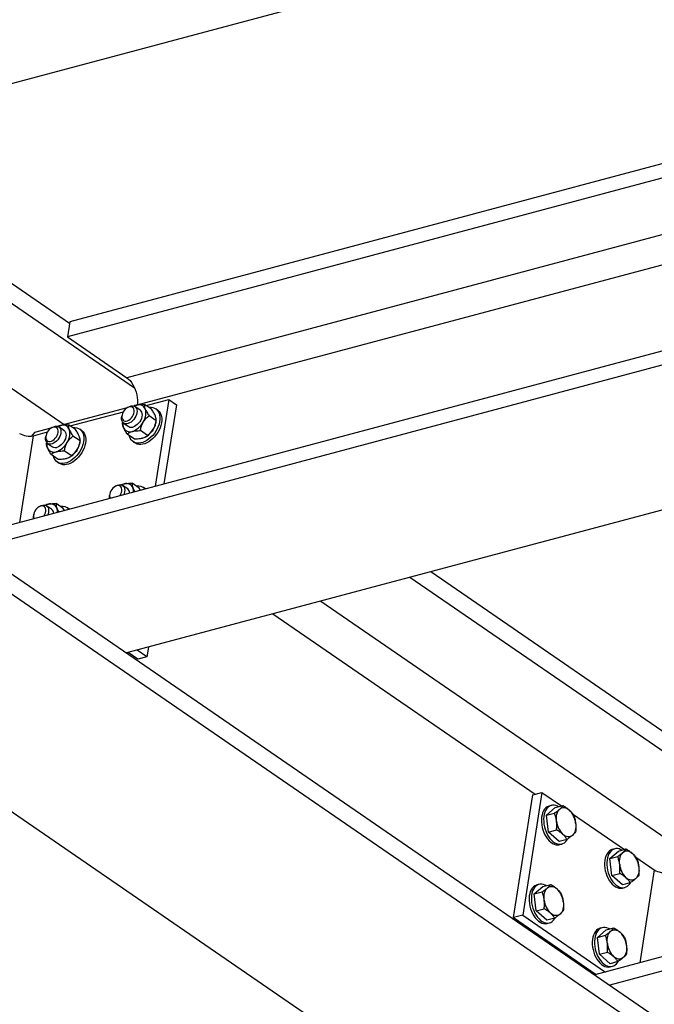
# Model space of a CAD drawing. Header units: millimetres. Extents: x 0 to 841, y 0 to 594.
# Tile 66 of 95: x 680 to 705, y 228 to 268. Entities that reach past the tile are written whole.
import ezdxf

# ---------------------------------------------------------------- set-up
doc = ezdxf.new("R2010")
doc.units = ezdxf.units.MM
doc.layers.add('TRAIT-FORT', color=4, linetype='Continuous', lineweight=25)

msp = doc.modelspace()

# ---------------------------------------------------------------- linework, layer by layer
at = {"layer": 'TRAIT-FORT', "color": 4, "linetype": 'Continuous', "lineweight": 25}
for p, q in [((736.218, 280.225), (658.72, 259.541)), ((746.875, 272.901), (681.635, 255.488)), ((747.474, 272.489), (681.541, 254.892)), ((749.854, 270.854), (683.921, 253.256)), ((751.125, 269.98), (684.417, 252.175)), ((754.733, 267.5), (677.235, 246.816)), ((755.332, 267.089), (677.834, 246.405)), ((648.839, 266.333), (729.321, 211.017)), ((648.726, 265.614), (729.209, 210.298)), ((670.917, 262.796), (681.626, 255.436)), ((761.407, 262.913), (683.91, 242.229)), ((670.082, 262.574), (684.238, 252.844)), ((666.508, 261.62), (681.415, 251.374)), ((642.578, 261.114), (720.065, 207.857)), ((681.635, 255.488), (681.541, 254.892)), ((681.541, 254.892), (683.921, 253.256)), ((684.218, 252.122), (684.207, 252.119)), ((684.453, 251.959), (684.25, 252.098)), ((684.919, 251.988), (684.631, 252.186)), ((684.701, 252.137), (685.606, 252.379)), ((685.606, 252.379), (685.063, 248.906)), ((685.91, 252.17), (685.414, 248.999)), ((685.606, 252.379), (685.91, 252.17)), ((683.933, 252.046), (681.369, 251.362)), ((681.653, 251.324), (683.787, 251.894)), ((683.732, 251.754), (683.722, 251.708)), ((683.972, 252.071), (683.932, 252.045)), ((685.1, 251.532), (684.813, 251.73)), ((685.16, 251.958), (685.084, 252.01)), ((681.17, 251.309), (681.159, 251.306)), ((681.405, 251.145), (681.202, 251.285)), ((681.871, 251.174), (681.583, 251.372)), ((683.764, 251.479), (683.757, 251.448)), ((683.797, 251.439), (683.999, 251.3)), ((685.083, 251.442), (685.091, 251.485)), ((679.638, 247.458), (680.181, 250.931)), ((680.223, 251.056), (680.108, 250.917)), ((680.181, 250.931), (680.74, 251.08)), ((680.885, 251.233), (680.223, 251.056)), ((680.684, 250.941), (680.674, 250.894)), ((680.924, 251.258), (680.884, 251.232)), ((682.052, 250.719), (681.765, 250.916)), ((682.112, 251.144), (682.036, 251.197)), ((684.226, 250.794), (683.938, 250.992)), ((684.754, 250.935), (684.466, 251.133)), ((684.689, 250.884), (684.708, 250.896)), ((680.716, 250.665), (680.709, 250.634)), ((680.749, 250.625), (680.951, 250.486)), ((682.035, 250.629), (682.043, 250.671)), ((684.178, 250.691), (684.254, 250.639)), ((681.178, 249.981), (680.89, 250.179)), ((681.706, 250.122), (681.418, 250.319)), ((681.13, 249.878), (681.206, 249.826)), ((681.641, 250.071), (681.66, 250.083)), ((780.175, 250.014), (702.677, 229.33)), ((780.774, 249.602), (703.276, 228.918)), ((683.959, 248.801), (683.756, 248.94)), ((684.425, 248.83), (684.137, 249.028)), ((683.238, 248.597), (683.228, 248.55)), ((683.479, 248.913), (683.438, 248.888)), ((684.475, 248.749), (684.425, 248.83)), ((684.666, 248.8), (684.59, 248.852)), ((680.911, 247.987), (680.708, 248.127)), ((681.377, 248.017), (681.089, 248.214)), ((680.19, 247.783), (680.181, 247.736)), ((680.431, 248.1), (680.39, 248.074)), ((681.427, 247.935), (681.377, 248.017)), ((681.618, 247.987), (681.542, 248.039)), ((696.106, 245.484), (707.069, 237.949)), ((695.271, 245.261), (709.68, 235.358)), ((691.698, 244.307), (706.767, 233.95)), ((689.775, 243.794), (700.295, 236.564)), ((684.362, 241.977), (683.972, 242.245)), ((684.728, 242.075), (684.338, 242.343)), ((684.789, 242.463), (684.728, 242.075)), ((684.728, 242.075), (684.362, 241.977)), ((699.425, 231.625), (700.193, 236.537)), ((700.559, 236.634), (699.791, 231.722)), ((700.193, 236.537), (700.559, 236.634)), ((700.559, 236.634), (701.343, 236.096)), ((700.75, 235.729), (701.092, 236.029)), ((700.942, 236.118), (700.85, 236.094)), ((701.092, 236.029), (701.408, 236.113)), ((700.75, 235.729), (701.066, 235.813)), ((700.83, 235.052), (700.75, 235.729)), ((701.792, 235.787), (703.874, 234.356)), ((700.83, 235.052), (701.146, 235.137)), ((701.253, 234.675), (700.83, 235.052)), ((701.569, 234.759), (701.253, 234.675)), ((701.263, 234.548), (701.354, 234.572)), ((703.473, 234.378), (703.382, 234.354)), ((703.623, 234.289), (703.939, 234.373)), ((703.281, 233.989), (703.623, 234.289)), ((703.281, 233.989), (703.597, 234.073)), ((703.362, 233.312), (703.281, 233.989)), ((704.324, 234.047), (705.065, 233.537)), ((705.065, 233.537), (704.482, 229.812)), ((703.362, 233.312), (703.678, 233.397)), ((703.784, 232.935), (703.362, 233.312)), ((700.256, 232.571), (700.598, 232.871)), ((700.448, 232.96), (700.356, 232.936)), ((700.598, 232.871), (700.914, 232.955)), ((704.1, 233.019), (703.784, 232.935)), ((703.794, 232.808), (703.886, 232.832)), ((700.256, 232.571), (700.572, 232.656)), ((700.336, 231.895), (700.256, 232.571)), ((700.336, 231.895), (700.652, 231.979)), ((699.791, 231.722), (699.425, 231.625)), ((699.425, 231.625), (702.739, 229.346)), ((699.791, 231.722), (703.105, 229.444)), ((700.759, 231.517), (700.336, 231.895)), ((701.075, 231.601), (700.759, 231.517)), ((700.769, 231.39), (700.86, 231.414)), ((702.979, 231.22), (702.888, 231.196)), ((703.129, 231.131), (703.445, 231.215)), ((702.787, 230.831), (703.129, 231.131)), ((702.787, 230.831), (703.103, 230.916)), ((702.868, 230.155), (702.787, 230.831)), ((702.868, 230.155), (703.184, 230.239)), ((703.29, 229.777), (702.868, 230.155)), ((703.606, 229.861), (703.29, 229.777)), ((703.3, 229.65), (703.392, 229.675))]:
    msp.add_line(p, q, dxfattribs=at)
at = {"layer": 'TRAIT-FORT', "color": 4, "linetype": 'Continuous', "lineweight": 25, "flags": 128}
for points in [[(683.921, 253.256), (683.99, 253.202), (684.055, 253.137), (684.116, 253.06), (684.171, 252.975), (684.221, 252.882), (684.263, 252.782), (684.298, 252.678), (684.324, 252.571), (684.341, 252.464), (684.349, 252.357), (684.348, 252.253), (684.337, 252.154)], [(684.181, 251.756), (684.205, 251.818), (684.218, 251.879), (684.22, 251.937), (684.21, 251.989), (684.189, 252.032), (684.158, 252.064), (684.118, 252.084), (684.071, 252.091), (684.02, 252.085), (683.967, 252.065), (683.914, 252.033), (683.863, 251.99), (683.818, 251.939), (683.78, 251.881), (683.751, 251.82), (683.733, 251.757), (683.725, 251.697), (683.729, 251.642), (683.745, 251.595), (683.771, 251.557), (683.807, 251.53), (683.85, 251.517), (683.9, 251.517), (683.952, 251.53), (684.006, 251.556), (684.058, 251.593), (684.106, 251.641), (684.148, 251.696), (684.181, 251.756)], [(683.972, 252.071), (683.979, 252.076), (684.038, 252.106), (684.096, 252.123), (684.152, 252.128), (684.203, 252.12), (684.248, 252.1), (684.284, 252.067), (684.311, 252.023), (684.328, 251.971), (684.333, 251.911), (684.328, 251.845), (684.311, 251.777), (684.284, 251.709)], [(684.308, 252.155), (684.248, 252.135), (684.211, 252.118)], [(684.284, 251.709), (684.248, 251.643), (684.203, 251.581), (684.152, 251.526), (684.096, 251.48), (684.038, 251.445), (683.979, 251.421), (683.922, 251.409), (683.869, 251.411), (683.821, 251.425), (683.78, 251.452), (683.748, 251.49), (683.726, 251.539), (683.715, 251.595), (683.715, 251.658), (683.722, 251.708)], [(684.805, 252.066), (684.818, 252.068), (684.895, 252.071), (684.968, 252.061), (685.034, 252.038), (685.093, 252.004), (685.144, 251.957), (685.186, 251.9), (685.217, 251.833), (685.239, 251.758), (685.249, 251.675), (685.249, 251.586), (685.237, 251.493), (685.215, 251.398), (685.182, 251.302), (685.139, 251.206), (685.088, 251.114), (685.028, 251.025), (684.961, 250.942), (684.888, 250.867), (684.811, 250.8), (684.73, 250.743), (684.648, 250.697), (684.565, 250.662), (684.484, 250.64), (684.405, 250.631), (684.33, 250.634), (684.26, 250.65), (684.198, 250.679), (684.143, 250.72), (684.096, 250.771), (684.059, 250.834), (684.033, 250.905), (684.026, 250.932)], [(684.453, 251.959), (684.458, 251.955), (684.492, 251.92), (684.517, 251.875), (684.532, 251.821), (684.535, 251.76), (684.528, 251.694), (684.509, 251.625), (684.48, 251.557), (684.442, 251.492), (684.397, 251.431), (684.345, 251.378), (684.288, 251.334), (684.23, 251.3), (684.171, 251.278)], [(685.16, 251.958), (685.169, 251.952), (685.22, 251.905), (685.262, 251.848), (685.293, 251.781), (685.315, 251.705), (685.325, 251.623), (685.325, 251.534), (685.313, 251.441), (685.291, 251.346), (685.258, 251.249), (685.215, 251.154), (685.164, 251.061), (685.104, 250.973), (685.037, 250.89), (684.964, 250.815), (684.887, 250.748), (684.806, 250.691), (684.724, 250.645), (684.641, 250.61), (684.56, 250.588), (684.481, 250.579), (684.406, 250.582), (684.336, 250.598), (684.274, 250.627), (684.254, 250.639)], [(684.581, 251.472), (684.617, 251.54), (684.646, 251.611), (684.669, 251.681), (684.683, 251.751), (684.69, 251.819), (684.689, 251.883), (684.68, 251.943), (684.663, 251.998)], [(680.924, 251.258), (680.931, 251.262), (680.99, 251.292), (681.048, 251.31), (681.104, 251.315), (681.155, 251.307), (681.2, 251.286), (681.236, 251.253), (681.263, 251.21), (681.28, 251.157), (681.285, 251.097), (681.28, 251.032), (681.263, 250.964), (681.236, 250.896)], [(681.236, 250.896), (681.2, 250.829), (681.155, 250.768), (681.104, 250.713), (681.048, 250.667), (680.99, 250.631), (680.931, 250.607), (680.874, 250.596), (680.821, 250.597), (680.773, 250.612), (680.732, 250.639), (680.7, 250.677), (680.678, 250.725), (680.667, 250.782), (680.667, 250.845), (680.674, 250.894)], [(681.133, 250.942), (681.157, 251.004), (681.17, 251.066), (681.172, 251.124), (681.162, 251.176), (681.141, 251.219), (681.11, 251.251), (681.07, 251.271), (681.023, 251.278), (680.972, 251.271), (680.919, 251.251), (680.866, 251.22), (680.815, 251.177), (680.77, 251.125), (680.732, 251.068), (680.703, 251.006), (680.685, 250.944), (680.677, 250.884), (680.681, 250.829), (680.697, 250.781), (680.723, 250.743), (680.759, 250.717), (680.802, 250.703), (680.852, 250.703), (680.904, 250.716), (680.958, 250.742), (681.01, 250.78), (681.058, 250.827), (681.1, 250.882), (681.133, 250.942)], [(681.757, 251.252), (681.77, 251.254), (681.847, 251.257), (681.92, 251.247), (681.986, 251.225), (682.045, 251.19), (682.096, 251.144), (682.138, 251.087), (682.169, 251.02), (682.191, 250.944), (682.201, 250.861), (682.201, 250.773), (682.189, 250.68), (682.167, 250.584), (682.134, 250.488), (682.091, 250.393), (682.04, 250.3), (681.98, 250.211), (681.913, 250.129), (681.84, 250.053), (681.763, 249.987), (681.682, 249.93), (681.6, 249.883), (681.517, 249.849), (681.436, 249.827), (681.357, 249.817), (681.282, 249.821), (681.212, 249.837), (681.15, 249.865), (681.095, 249.906), (681.048, 249.958), (681.011, 250.02), (680.985, 250.092), (680.978, 250.118)], [(681.405, 251.145), (681.41, 251.142), (681.444, 251.107), (681.469, 251.062), (681.484, 251.007), (681.488, 250.946), (681.48, 250.88), (681.461, 250.812), (681.432, 250.744), (681.394, 250.678), (681.349, 250.618), (681.297, 250.564), (681.24, 250.52), (681.182, 250.487), (681.123, 250.465)], [(682.112, 251.144), (682.121, 251.138), (682.172, 251.092), (682.214, 251.034), (682.245, 250.968), (682.267, 250.892), (682.277, 250.809), (682.277, 250.72), (682.265, 250.628), (682.243, 250.532), (682.21, 250.436), (682.167, 250.341), (682.116, 250.248), (682.056, 250.159), (681.989, 250.077), (681.916, 250.001), (681.839, 249.934), (681.758, 249.877), (681.676, 249.831), (681.593, 249.797), (681.512, 249.775), (681.433, 249.765), (681.358, 249.768), (681.288, 249.785), (681.226, 249.813), (681.206, 249.826)], [(681.533, 250.658), (681.569, 250.727), (681.598, 250.797), (681.621, 250.868), (681.635, 250.938), (681.642, 251.005), (681.641, 251.07), (681.632, 251.13), (681.615, 251.184)], [(683.687, 248.598), (683.711, 248.66), (683.724, 248.722), (683.726, 248.78), (683.716, 248.831), (683.695, 248.874), (683.664, 248.907), (683.624, 248.927), (683.577, 248.933), (683.526, 248.927), (683.473, 248.907), (683.42, 248.875), (683.369, 248.832), (683.324, 248.781), (683.286, 248.723), (683.257, 248.662), (683.239, 248.6), (683.231, 248.539), (683.236, 248.484), (683.251, 248.437), (683.258, 248.424)], [(683.479, 248.913), (683.486, 248.918), (683.544, 248.948), (683.603, 248.966), (683.658, 248.971), (683.709, 248.963), (683.754, 248.942), (683.79, 248.909), (683.817, 248.866), (683.834, 248.813), (683.839, 248.753), (683.834, 248.688), (683.817, 248.62), (683.798, 248.568)], [(683.814, 248.998), (683.754, 248.977), (683.717, 248.96)], [(683.647, 248.528), (683.654, 248.538), (683.687, 248.598)], [(680.431, 248.1), (680.438, 248.104), (680.496, 248.134), (680.555, 248.152), (680.61, 248.157), (680.661, 248.149), (680.706, 248.128), (680.742, 248.096), (680.769, 248.052), (680.786, 247.999), (680.791, 247.939), (680.786, 247.874), (680.769, 247.806), (680.75, 247.754)], [(680.639, 247.784), (680.663, 247.847), (680.676, 247.908), (680.678, 247.966), (680.668, 248.018), (680.647, 248.061), (680.616, 248.093), (680.576, 248.113), (680.529, 248.12), (680.478, 248.113), (680.425, 248.094), (680.372, 248.062), (680.321, 248.019), (680.276, 247.968), (680.238, 247.91), (680.209, 247.848), (680.191, 247.786), (680.183, 247.726), (680.188, 247.671), (680.203, 247.623), (680.21, 247.61)], [(680.599, 247.714), (680.606, 247.724), (680.639, 247.784)], [(700.85, 236.094), (700.831, 236.088), (700.77, 236.06), (700.715, 236.019), (700.666, 235.965), (700.625, 235.9), (700.59, 235.824), (700.564, 235.74), (700.547, 235.648), (700.539, 235.55), (700.54, 235.448), (700.551, 235.344), (700.57, 235.24), (700.598, 235.136), (700.634, 235.037), (700.678, 234.942), (700.729, 234.854), (700.785, 234.774), (700.846, 234.704), (700.911, 234.645), (700.979, 234.599), (701.048, 234.565), (701.117, 234.544), (701.185, 234.538), (701.251, 234.545), (701.263, 234.548)], [(701.229, 236.065), (701.191, 236.086), (701.122, 236.113), (701.053, 236.127), (700.986, 236.127), (700.922, 236.112), (700.862, 236.084), (700.807, 236.043), (700.758, 235.989), (700.716, 235.924), (700.682, 235.849), (700.656, 235.764), (700.639, 235.672), (700.63, 235.575), (700.632, 235.473), (700.642, 235.369), (700.661, 235.264), (700.689, 235.161), (700.726, 235.061), (700.769, 234.966), (700.82, 234.878), (700.876, 234.799), (700.938, 234.729), (701.003, 234.67), (701.07, 234.623), (701.139, 234.589), (701.208, 234.569), (701.276, 234.562), (701.342, 234.569), (701.404, 234.591), (701.462, 234.625), (701.514, 234.673), (701.56, 234.732), (701.58, 234.766)], [(701.147, 235.486), (701.141, 235.562), (701.142, 235.636), (701.149, 235.707), (701.163, 235.774), (701.183, 235.835), (701.209, 235.889), (701.241, 235.936), (701.277, 235.974)], [(701.277, 235.974), (701.318, 236.003), (701.363, 236.023), (701.41, 236.033), (701.459, 236.033), (701.51, 236.023), (701.56, 236.003), (701.611, 235.974), (701.66, 235.935)], [(701.911, 235.408), (701.917, 235.332), (701.916, 235.258), (701.909, 235.187), (701.895, 235.12), (701.875, 235.059), (701.848, 235.005), (701.817, 234.958), (701.78, 234.92)], [(701.78, 234.92), (701.74, 234.89), (701.695, 234.871), (701.648, 234.861), (701.599, 234.861), (701.548, 234.871), (701.497, 234.891), (701.447, 234.92), (701.398, 234.959)], [(703.382, 234.354), (703.362, 234.348), (703.302, 234.32), (703.247, 234.279), (703.198, 234.225), (703.156, 234.16), (703.122, 234.084), (703.096, 234), (703.079, 233.908), (703.071, 233.81), (703.072, 233.708), (703.082, 233.604), (703.101, 233.5), (703.13, 233.397), (703.166, 233.297), (703.21, 233.202), (703.26, 233.114), (703.317, 233.034), (703.378, 232.964), (703.443, 232.905), (703.51, 232.859), (703.579, 232.825), (703.648, 232.804), (703.716, 232.798), (703.782, 232.805), (703.794, 232.808)], [(703.761, 234.325), (703.723, 234.346), (703.654, 234.373), (703.585, 234.387), (703.518, 234.387), (703.454, 234.372), (703.393, 234.344), (703.338, 234.303), (703.289, 234.249), (703.248, 234.184), (703.213, 234.109), (703.187, 234.024), (703.17, 233.932), (703.162, 233.835), (703.163, 233.733), (703.174, 233.629), (703.193, 233.524), (703.221, 233.421), (703.257, 233.321), (703.301, 233.226), (703.352, 233.138), (703.408, 233.059), (703.469, 232.989), (703.534, 232.93), (703.602, 232.883), (703.671, 232.849), (703.74, 232.829), (703.808, 232.822), (703.874, 232.829), (703.936, 232.851), (703.994, 232.885), (704.046, 232.933), (704.091, 232.992), (704.111, 233.026)], [(703.678, 233.746), (703.672, 233.822), (703.673, 233.896), (703.681, 233.967), (703.695, 234.034), (703.715, 234.095), (703.741, 234.149), (703.772, 234.196), (703.809, 234.234)], [(703.809, 234.234), (703.85, 234.263), (703.894, 234.283), (703.941, 234.293), (703.991, 234.293), (704.041, 234.283), (704.092, 234.263), (704.142, 234.234), (704.191, 234.195)], [(704.443, 233.668), (704.449, 233.592), (704.448, 233.518), (704.44, 233.447), (704.426, 233.38), (704.406, 233.319), (704.38, 233.265), (704.348, 233.218), (704.312, 233.18)], [(704.312, 233.18), (704.271, 233.15), (704.227, 233.131), (704.179, 233.121), (704.13, 233.121), (704.08, 233.131), (704.029, 233.151), (703.979, 233.18), (703.93, 233.219)], [(700.356, 232.936), (700.337, 232.93), (700.277, 232.902), (700.222, 232.861), (700.173, 232.807), (700.131, 232.742), (700.096, 232.667), (700.07, 232.582), (700.053, 232.49), (700.045, 232.392), (700.046, 232.29), (700.057, 232.186), (700.076, 232.082), (700.104, 231.979), (700.14, 231.879), (700.184, 231.784), (700.235, 231.696), (700.291, 231.616), (700.352, 231.547), (700.417, 231.488), (700.485, 231.441), (700.554, 231.407), (700.623, 231.386), (700.691, 231.38), (700.757, 231.387), (700.769, 231.39)], [(700.735, 232.907), (700.697, 232.928), (700.628, 232.956), (700.559, 232.969), (700.492, 232.969), (700.428, 232.954), (700.368, 232.926), (700.313, 232.885), (700.264, 232.832), (700.222, 232.766), (700.188, 232.691), (700.162, 232.606), (700.145, 232.515), (700.137, 232.417), (700.138, 232.315), (700.148, 232.211), (700.168, 232.106), (700.196, 232.003), (700.232, 231.903), (700.276, 231.808), (700.326, 231.721), (700.383, 231.641), (700.444, 231.571), (700.509, 231.512), (700.576, 231.465), (700.645, 231.431), (700.714, 231.411), (700.782, 231.404), (700.848, 231.412), (700.911, 231.433), (700.968, 231.467), (701.02, 231.515), (701.066, 231.574), (701.086, 231.608)], [(700.653, 232.328), (700.647, 232.404), (700.648, 232.479), (700.655, 232.549), (700.669, 232.616), (700.689, 232.677), (700.715, 232.731), (700.747, 232.778), (700.784, 232.816)], [(700.784, 232.816), (700.824, 232.846), (700.869, 232.865), (700.916, 232.875), (700.965, 232.875), (701.016, 232.865), (701.067, 232.845), (701.117, 232.816), (701.166, 232.777)], [(701.417, 232.25), (701.423, 232.174), (701.422, 232.1), (701.415, 232.029), (701.401, 231.962), (701.381, 231.901), (701.355, 231.847), (701.323, 231.8), (701.287, 231.762)], [(701.287, 231.762), (701.246, 231.733), (701.201, 231.713), (701.154, 231.703), (701.105, 231.703), (701.054, 231.713), (701.003, 231.733), (700.953, 231.762), (700.904, 231.801)], [(702.888, 231.196), (702.868, 231.19), (702.808, 231.162), (702.753, 231.121), (702.704, 231.067), (702.662, 231.002), (702.628, 230.927), (702.602, 230.842), (702.585, 230.75), (702.577, 230.652), (702.578, 230.551), (702.588, 230.446), (702.608, 230.342), (702.636, 230.239), (702.672, 230.139), (702.716, 230.044), (702.766, 229.956), (702.823, 229.876), (702.884, 229.807), (702.949, 229.748), (703.016, 229.701), (703.085, 229.667), (703.155, 229.646), (703.223, 229.64), (703.288, 229.647), (703.3, 229.65)], [(703.267, 231.168), (703.229, 231.188), (703.16, 231.216), (703.091, 231.229), (703.024, 231.229), (702.96, 231.214), (702.9, 231.186), (702.845, 231.145), (702.796, 231.092), (702.754, 231.026), (702.719, 230.951), (702.693, 230.867), (702.676, 230.775), (702.668, 230.677), (702.669, 230.575), (702.68, 230.471), (702.699, 230.366), (702.727, 230.263), (702.763, 230.163), (702.807, 230.069), (702.858, 229.981), (702.914, 229.901), (702.975, 229.831), (703.04, 229.772), (703.108, 229.725), (703.177, 229.691), (703.246, 229.671), (703.314, 229.664), (703.38, 229.672), (703.442, 229.693), (703.5, 229.727), (703.552, 229.775), (703.597, 229.835), (703.617, 229.868)], [(703.184, 230.588), (703.179, 230.664), (703.179, 230.739), (703.187, 230.81), (703.201, 230.876), (703.221, 230.937), (703.247, 230.991), (703.279, 231.038), (703.315, 231.076)], [(703.315, 231.076), (703.356, 231.106), (703.4, 231.125), (703.448, 231.135), (703.497, 231.135), (703.547, 231.125), (703.598, 231.105), (703.648, 231.076), (703.697, 231.037)], [(703.949, 230.51), (703.955, 230.434), (703.954, 230.36), (703.946, 230.289), (703.932, 230.222), (703.912, 230.161), (703.886, 230.107), (703.855, 230.06), (703.818, 230.022)], [(703.818, 230.022), (703.777, 229.993), (703.733, 229.973), (703.686, 229.963), (703.636, 229.963), (703.586, 229.973), (703.535, 229.993), (703.485, 230.023), (703.436, 230.061)]]:
    msp.add_lwpolyline(points, dxfattribs=at)
at = {"layer": 'TRAIT-FORT', "color": 4, "linetype": 'Continuous', "lineweight": 25}
for centre, radius, start, end in [((684.404, 251.894), 0.279, 21.9751, 110.1565), ((681.417, 250.785), 0.579, 105.6876, 123.018), ((681.356, 251.08), 0.279, 21.9751, 110.1565), ((684.222, 251.418), 0.461, 172.8975, 200.0058), ((684.108, 251.47), 0.202, 237.5496, 288.3591), ((683.896, 251.84), 0.777, 288.5733, 331.7427), ((684.273, 251.614), 0.828, 329.444, 348.0053), ((680.016, 251.665), 0.752, 238.4944, 282.6501), ((684.048, 251.365), 0.279, 201.9751, 290.1565), ((684.232, 251.621), 0.867, 303.2935, 330.4373), ((681.208, 250.61), 0.495, 166.6888, 199.313), ((680.848, 251.026), 0.777, 288.5733, 331.7427), ((681.225, 250.801), 0.828, 329.444, 348.0053), ((681, 250.551), 0.279, 201.9751, 290.1565), ((681.06, 250.656), 0.202, 237.5496, 288.3591), ((681.184, 250.807), 0.867, 303.2935, 330.4373), ((683.911, 248.736), 0.279, 21.9751, 110.1565), ((683.583, 248.471), 0.363, 167.492, 188.9278), ((683.829, 248.633), 0.213, 0.0239, 52.3071), ((683.768, 248.689), 0.429, 358.0645, 20.6653), ((684.383, 248.55), 0.365, 42.3434, 101.4095), ((680.923, 247.627), 0.579, 105.6876, 123.018), ((680.863, 247.922), 0.279, 21.9751, 110.1565), ((680.535, 247.658), 0.363, 167.492, 188.9278), ((680.781, 247.819), 0.213, 0.0239, 52.3071), ((680.72, 247.875), 0.429, 358.0645, 20.6653), ((681.335, 247.737), 0.365, 42.3434, 101.4095), ((701.057, 235.324), 0.858, 5.6114, 45.4027), ((702.001, 235.57), 0.858, 185.6114, 225.4027), ((703.589, 233.584), 0.858, 5.6114, 45.4027), ((704.532, 233.83), 0.858, 185.6114, 225.4027), ((705.458, 234.179), 0.752, 238.4944, 282.6501), ((700.563, 232.166), 0.858, 5.6114, 45.4027), ((701.507, 232.412), 0.858, 185.6114, 225.4027), ((703.095, 230.426), 0.858, 5.6114, 45.4027), ((704.038, 230.672), 0.858, 185.6114, 225.4027)]:
    msp.add_arc(centre, radius, start, end, dxfattribs=at)
for points, knots in [([(684.204, 252.115), (684.212, 252.119), (684.241, 252.136), (684.28, 252.147), (684.308, 252.155)], [0, 0, 0, 0, 0.263861, 1, 1, 1, 1]), ([(684.308, 252.155), (684.313, 252.157), (684.35, 252.166), (684.428, 252.179), (684.534, 252.186), (684.604, 252.186), (684.631, 252.186)], [0, 0, 0, 0, 0.048843, 0.400094, 0.764039, 1, 1, 1, 1]), ([(684.631, 252.186), (684.63, 252.164), (684.627, 252.119), (684.643, 252.052), (684.659, 252.007), (684.663, 251.998)], [0, 0, 0, 0, 0.432386, 0.879557, 1, 1, 1, 1]), ([(684.581, 251.472), (684.597, 251.497), (684.629, 251.548), (684.705, 251.638), (684.77, 251.693), (684.813, 251.73)], [0, 0, 0, 0, 0.249707, 0.504625, 1, 1, 1, 1]), ([(684.663, 251.998), (684.672, 251.978), (684.69, 251.936), (684.737, 251.847), (684.783, 251.776), (684.813, 251.73)], [0, 0, 0, 0, 0.249707, 0.504625, 1, 1, 1, 1]), ([(685.068, 251.72), (685.059, 251.74), (685.042, 251.781), (684.994, 251.871), (684.948, 251.941), (684.919, 251.988)], [0, 0, 0, 0, 0.2497071, 0.5046252, 1, 1, 1, 1]), ([(685.1, 251.532), (685.101, 251.554), (685.104, 251.598), (685.089, 251.666), (685.072, 251.71), (685.068, 251.72)], [0, 0, 0, 0, 0.432386, 0.879557, 1, 1, 1, 1]), ([(681.156, 251.301), (681.164, 251.305), (681.193, 251.322), (681.232, 251.334), (681.26, 251.342)], [0, 0, 0, 0, 0.263861, 1, 1, 1, 1]), ([(681.26, 251.342), (681.265, 251.343), (681.302, 251.353), (681.38, 251.366), (681.486, 251.372), (681.556, 251.372), (681.583, 251.372)], [0, 0, 0, 0, 0.048843, 0.400094, 0.764039, 1, 1, 1, 1]), ([(681.583, 251.372), (681.582, 251.35), (681.579, 251.306), (681.595, 251.238), (681.612, 251.194), (681.615, 251.184)], [0, 0, 0, 0, 0.432386, 0.879557, 1, 1, 1, 1]), ([(683.789, 251.26), (683.782, 251.28), (683.768, 251.318), (683.754, 251.385), (683.756, 251.423), (683.757, 251.448)], [0, 0, 0, 0, 0.249707, 0.504625, 1, 1, 1, 1]), ([(684.466, 251.133), (684.476, 251.183), (684.497, 251.286), (684.541, 251.399), (684.574, 251.459), (684.581, 251.472)], [0, 0, 0, 0, 0.432386, 0.879557, 1, 1, 1, 1]), ([(685.1, 251.532), (685.09, 251.482), (685.07, 251.379), (685.026, 251.266), (684.993, 251.206), (684.986, 251.193)], [0, 0, 0, 0, 0.432386, 0.879557, 1, 1, 1, 1]), ([(681.533, 250.658), (681.549, 250.684), (681.581, 250.735), (681.657, 250.825), (681.722, 250.88), (681.765, 250.916)], [0, 0, 0, 0, 0.249707, 0.504625, 1, 1, 1, 1]), ([(681.615, 251.184), (681.624, 251.164), (681.642, 251.123), (681.689, 251.033), (681.735, 250.963), (681.765, 250.916)], [0, 0, 0, 0, 0.249707, 0.504625, 1, 1, 1, 1]), ([(682.02, 250.906), (682.011, 250.926), (681.994, 250.968), (681.946, 251.057), (681.9, 251.128), (681.871, 251.174)], [0, 0, 0, 0, 0.2497071, 0.5046252, 1, 1, 1, 1]), ([(682.052, 250.719), (682.054, 250.74), (682.056, 250.785), (682.041, 250.852), (682.024, 250.897), (682.02, 250.906)], [0, 0, 0, 0, 0.432386, 0.879557, 1, 1, 1, 1]), ([(683.938, 250.992), (683.912, 251.033), (683.859, 251.115), (683.812, 251.205), (683.793, 251.251), (683.789, 251.26)], [0, 0, 0, 0, 0.432386, 0.879557, 1, 1, 1, 1]), ([(683.938, 250.992), (683.958, 251.008), (683.993, 251.039), (684.061, 251.077), (684.116, 251.094), (684.144, 251.103)], [0, 0, 0, 0, 0.3705336, 0.6810577, 1, 1, 1, 1]), ([(684.144, 251.103), (684.148, 251.104), (684.185, 251.114), (684.264, 251.127), (684.37, 251.133), (684.439, 251.133), (684.466, 251.133)], [0, 0, 0, 0, 0.048843, 0.400094, 0.764039, 1, 1, 1, 1]), ([(684.754, 250.935), (684.742, 250.925), (684.713, 250.898), (684.652, 250.861), (684.591, 250.836), (684.553, 250.826), (684.549, 250.824)], [0, 0, 0, 0, 0.235965, 0.588239, 0.951157, 1, 1, 1, 1]), ([(684.986, 251.193), (684.97, 251.168), (684.938, 251.117), (684.862, 251.027), (684.797, 250.972), (684.754, 250.935)], [0, 0, 0, 0, 0.249707, 0.504625, 1, 1, 1, 1]), ([(680.741, 250.447), (680.734, 250.466), (680.72, 250.505), (680.706, 250.571), (680.708, 250.609), (680.709, 250.634)], [0, 0, 0, 0, 0.249707, 0.504625, 1, 1, 1, 1]), ([(681.418, 250.319), (681.428, 250.37), (681.449, 250.472), (681.493, 250.586), (681.526, 250.646), (681.533, 250.658)], [0, 0, 0, 0, 0.432386, 0.879557, 1, 1, 1, 1]), ([(682.052, 250.719), (682.042, 250.668), (682.022, 250.566), (681.978, 250.452), (681.945, 250.392), (681.938, 250.38)], [0, 0, 0, 0, 0.432386, 0.879557, 1, 1, 1, 1]), ([(684.549, 250.824), (684.519, 250.818), (684.458, 250.804), (684.348, 250.795), (684.269, 250.794), (684.226, 250.794)], [0, 0, 0, 0, 0.309954, 0.629469, 1, 1, 1, 1]), ([(680.89, 250.179), (680.864, 250.219), (680.811, 250.302), (680.764, 250.391), (680.745, 250.437), (680.741, 250.447)], [0, 0, 0, 0, 0.432386, 0.879557, 1, 1, 1, 1]), ([(680.89, 250.179), (680.91, 250.195), (680.945, 250.225), (681.013, 250.263), (681.068, 250.281), (681.096, 250.289)], [0, 0, 0, 0, 0.3705336, 0.6810577, 1, 1, 1, 1]), ([(681.096, 250.289), (681.1, 250.291), (681.137, 250.3), (681.216, 250.313), (681.322, 250.32), (681.391, 250.32), (681.418, 250.319)], [0, 0, 0, 0, 0.048843, 0.400094, 0.764039, 1, 1, 1, 1]), ([(681.706, 250.122), (681.694, 250.111), (681.665, 250.085), (681.604, 250.047), (681.543, 250.022), (681.505, 250.012), (681.501, 250.011)], [0, 0, 0, 0, 0.235965, 0.588239, 0.951157, 1, 1, 1, 1]), ([(681.938, 250.38), (681.922, 250.354), (681.89, 250.303), (681.814, 250.213), (681.749, 250.158), (681.706, 250.122)], [0, 0, 0, 0, 0.249707, 0.504625, 1, 1, 1, 1]), ([(681.501, 250.011), (681.471, 250.004), (681.41, 249.991), (681.3, 249.981), (681.221, 249.981), (681.178, 249.981)], [0, 0, 0, 0, 0.309954, 0.629469, 1, 1, 1, 1]), ([(683.71, 248.957), (683.718, 248.961), (683.747, 248.978), (683.786, 248.989), (683.814, 248.998)], [0, 0, 0, 0, 0.263861, 1, 1, 1, 1]), ([(683.814, 248.998), (683.819, 248.999), (683.856, 249.008), (683.934, 249.021), (684.04, 249.028), (684.11, 249.028), (684.137, 249.028)], [0, 0, 0, 0, 0.048843, 0.400094, 0.764039, 1, 1, 1, 1]), ([(684.137, 249.028), (684.136, 249.006), (684.133, 248.962), (684.149, 248.894), (684.166, 248.85), (684.169, 248.84)], [0, 0, 0, 0, 0.432386, 0.879557, 1, 1, 1, 1]), ([(684.169, 248.84), (684.178, 248.82), (684.196, 248.778), (684.223, 248.727), (684.242, 248.695), (684.247, 248.688)], [0, 0, 0, 0, 0.427, 0.8629108, 1, 1, 1, 1]), ([(680.662, 248.143), (680.67, 248.148), (680.699, 248.164), (680.738, 248.176), (680.766, 248.184)], [0, 0, 0, 0, 0.263861, 1, 1, 1, 1]), ([(680.766, 248.184), (680.771, 248.185), (680.808, 248.195), (680.886, 248.208), (680.992, 248.215), (681.062, 248.214), (681.089, 248.214)], [0, 0, 0, 0, 0.048843, 0.400094, 0.764039, 1, 1, 1, 1]), ([(681.089, 248.214), (681.088, 248.192), (681.085, 248.148), (681.101, 248.08), (681.118, 248.036), (681.121, 248.027)], [0, 0, 0, 0, 0.432386, 0.879557, 1, 1, 1, 1]), ([(681.121, 248.027), (681.13, 248.006), (681.148, 247.965), (681.175, 247.913), (681.194, 247.882), (681.199, 247.874)], [0, 0, 0, 0, 0.427, 0.862911, 1, 1, 1, 1]), ([(701.066, 235.813), (701.105, 235.841), (701.184, 235.896), (701.246, 235.948), (701.277, 235.974)], [0, 0, 0, 0, 0.495458, 1, 1, 1, 1]), ([(701.277, 235.974), (701.304, 235.999), (701.358, 236.048), (701.391, 236.091), (701.408, 236.113)], [0, 0, 0, 0, 0.494511, 1, 1, 1, 1]), ([(701.408, 236.113), (701.453, 236.085), (701.546, 236.03), (701.621, 235.967), (701.66, 235.935)], [0, 0, 0, 0, 0.495458, 1, 1, 1, 1]), ([(701.66, 235.935), (701.693, 235.903), (701.76, 235.838), (701.807, 235.77), (701.83, 235.735)], [0, 0, 0, 0, 0.494511, 1, 1, 1, 1]), ([(701.147, 235.486), (701.138, 235.542), (701.12, 235.656), (701.084, 235.76), (701.066, 235.813)], [0, 0, 0, 0, 0.494511, 1, 1, 1, 1]), ([(701.83, 235.735), (701.848, 235.684), (701.884, 235.579), (701.902, 235.465), (701.911, 235.408)], [0, 0, 0, 0, 0.495458, 1, 1, 1, 1]), ([(701.146, 235.137), (701.151, 235.195), (701.161, 235.312), (701.151, 235.428), (701.147, 235.486)], [0, 0, 0, 0, 0.495458, 1, 1, 1, 1]), ([(701.398, 234.959), (701.361, 234.99), (701.285, 235.053), (701.193, 235.108), (701.146, 235.137)], [0, 0, 0, 0, 0.494511, 1, 1, 1, 1]), ([(701.911, 235.408), (701.916, 235.351), (701.925, 235.235), (701.915, 235.118), (701.911, 235.059)], [0, 0, 0, 0, 0.494511, 1, 1, 1, 1]), ([(701.569, 234.759), (701.546, 234.793), (701.499, 234.861), (701.432, 234.926), (701.398, 234.959)], [0, 0, 0, 0, 0.495458, 1, 1, 1, 1]), ([(701.78, 234.92), (701.75, 234.894), (701.688, 234.842), (701.609, 234.787), (701.569, 234.759)], [0, 0, 0, 0, 0.494511, 1, 1, 1, 1]), ([(701.911, 235.059), (701.894, 235.037), (701.861, 234.994), (701.807, 234.945), (701.78, 234.92)], [0, 0, 0, 0, 0.495458, 1, 1, 1, 1]), ([(703.809, 234.234), (703.836, 234.259), (703.889, 234.308), (703.922, 234.351), (703.939, 234.373)], [0, 0, 0, 0, 0.494511, 1, 1, 1, 1]), ([(703.939, 234.373), (703.985, 234.345), (704.077, 234.29), (704.153, 234.227), (704.191, 234.195)], [0, 0, 0, 0, 0.495458, 1, 1, 1, 1]), ([(703.597, 234.073), (703.636, 234.101), (703.715, 234.156), (703.778, 234.208), (703.809, 234.234)], [0, 0, 0, 0, 0.495458, 1, 1, 1, 1]), ([(703.678, 233.746), (703.669, 233.802), (703.652, 233.916), (703.615, 234.021), (703.597, 234.073)], [0, 0, 0, 0, 0.494511, 1, 1, 1, 1]), ([(704.191, 234.195), (704.225, 234.163), (704.292, 234.098), (704.338, 234.03), (704.362, 233.995)], [0, 0, 0, 0, 0.494511, 1, 1, 1, 1]), ([(704.362, 233.995), (704.38, 233.944), (704.416, 233.839), (704.434, 233.725), (704.443, 233.668)], [0, 0, 0, 0, 0.495458, 1, 1, 1, 1]), ([(703.678, 233.397), (703.682, 233.455), (703.692, 233.572), (703.683, 233.688), (703.678, 233.746)], [0, 0, 0, 0, 0.495458, 1, 1, 1, 1]), ([(704.443, 233.668), (704.447, 233.611), (704.457, 233.495), (704.447, 233.378), (704.442, 233.319)], [0, 0, 0, 0, 0.494511, 1, 1, 1, 1]), ([(703.93, 233.219), (703.892, 233.25), (703.817, 233.313), (703.724, 233.368), (703.678, 233.397)], [0, 0, 0, 0, 0.494511, 1, 1, 1, 1]), ([(704.1, 233.019), (704.077, 233.053), (704.031, 233.121), (703.964, 233.186), (703.93, 233.219)], [0, 0, 0, 0, 0.495458, 1, 1, 1, 1]), ([(704.312, 233.18), (704.281, 233.154), (704.219, 233.102), (704.14, 233.047), (704.1, 233.019)], [0, 0, 0, 0, 0.494511, 1, 1, 1, 1]), ([(704.442, 233.319), (704.426, 233.297), (704.393, 233.254), (704.339, 233.205), (704.312, 233.18)], [0, 0, 0, 0, 0.495458, 1, 1, 1, 1]), ([(700.572, 232.656), (700.611, 232.683), (700.69, 232.738), (700.752, 232.79), (700.784, 232.816)], [0, 0, 0, 0, 0.495458, 1, 1, 1, 1]), ([(700.784, 232.816), (700.81, 232.841), (700.864, 232.89), (700.897, 232.933), (700.914, 232.955)], [0, 0, 0, 0, 0.494511, 1, 1, 1, 1]), ([(700.914, 232.955), (700.959, 232.927), (701.052, 232.872), (701.127, 232.809), (701.166, 232.777)], [0, 0, 0, 0, 0.495458, 1, 1, 1, 1]), ([(701.166, 232.777), (701.199, 232.745), (701.267, 232.68), (701.313, 232.612), (701.336, 232.578)], [0, 0, 0, 0, 0.494511, 1, 1, 1, 1]), ([(700.653, 232.328), (700.644, 232.384), (700.626, 232.498), (700.59, 232.603), (700.572, 232.656)], [0, 0, 0, 0, 0.494511, 1, 1, 1, 1]), ([(701.336, 232.578), (701.354, 232.526), (701.39, 232.421), (701.408, 232.307), (701.417, 232.25)], [0, 0, 0, 0, 0.495458, 1, 1, 1, 1]), ([(700.652, 231.979), (700.657, 232.037), (700.667, 232.154), (700.658, 232.27), (700.653, 232.328)], [0, 0, 0, 0, 0.495458, 1, 1, 1, 1]), ([(700.904, 231.801), (700.867, 231.832), (700.791, 231.895), (700.699, 231.951), (700.652, 231.979)], [0, 0, 0, 0, 0.494511, 1, 1, 1, 1]), ([(701.417, 232.25), (701.422, 232.193), (701.431, 232.077), (701.422, 231.96), (701.417, 231.901)], [0, 0, 0, 0, 0.494511, 1, 1, 1, 1]), ([(701.075, 231.601), (701.052, 231.635), (701.006, 231.703), (700.938, 231.768), (700.904, 231.801)], [0, 0, 0, 0, 0.495458, 1, 1, 1, 1]), ([(701.287, 231.762), (701.256, 231.736), (701.194, 231.685), (701.115, 231.629), (701.075, 231.601)], [0, 0, 0, 0, 0.494511, 1, 1, 1, 1]), ([(701.417, 231.901), (701.4, 231.88), (701.367, 231.837), (701.314, 231.787), (701.287, 231.762)], [0, 0, 0, 0, 0.495458, 1, 1, 1, 1]), ([(703.315, 231.076), (703.342, 231.101), (703.395, 231.15), (703.429, 231.193), (703.445, 231.215)], [0, 0, 0, 0, 0.494511, 1, 1, 1, 1]), ([(703.445, 231.215), (703.491, 231.187), (703.583, 231.132), (703.659, 231.069), (703.697, 231.037)], [0, 0, 0, 0, 0.495458, 1, 1, 1, 1]), ([(703.103, 230.916), (703.142, 230.943), (703.222, 230.998), (703.284, 231.05), (703.315, 231.076)], [0, 0, 0, 0, 0.495458, 1, 1, 1, 1]), ([(703.184, 230.588), (703.176, 230.644), (703.158, 230.758), (703.122, 230.863), (703.103, 230.916)], [0, 0, 0, 0, 0.494511, 1, 1, 1, 1]), ([(703.697, 231.037), (703.731, 231.005), (703.798, 230.94), (703.844, 230.872), (703.868, 230.838)], [0, 0, 0, 0, 0.494511, 1, 1, 1, 1]), ([(703.868, 230.838), (703.886, 230.786), (703.922, 230.681), (703.94, 230.567), (703.949, 230.51)], [0, 0, 0, 0, 0.495458, 1, 1, 1, 1]), ([(703.184, 230.239), (703.189, 230.297), (703.198, 230.414), (703.189, 230.53), (703.184, 230.588)], [0, 0, 0, 0, 0.495458, 1, 1, 1, 1]), ([(703.949, 230.51), (703.954, 230.453), (703.963, 230.337), (703.953, 230.22), (703.948, 230.161)], [0, 0, 0, 0, 0.494511, 1, 1, 1, 1]), ([(703.436, 230.061), (703.398, 230.092), (703.323, 230.155), (703.23, 230.211), (703.184, 230.239)], [0, 0, 0, 0, 0.494511, 1, 1, 1, 1]), ([(703.606, 229.861), (703.583, 229.895), (703.537, 229.963), (703.47, 230.028), (703.436, 230.061)], [0, 0, 0, 0, 0.495458, 1, 1, 1, 1]), ([(703.818, 230.022), (703.787, 229.996), (703.725, 229.945), (703.646, 229.889), (703.606, 229.861)], [0, 0, 0, 0, 0.494511, 1, 1, 1, 1]), ([(703.948, 230.161), (703.932, 230.14), (703.899, 230.097), (703.845, 230.047), (703.818, 230.022)], [0, 0, 0, 0, 0.495458, 1, 1, 1, 1])]:
    msp.add_open_spline(points, degree=3, knots=knots, dxfattribs=at)

doc.saveas('drawing.dxf')
